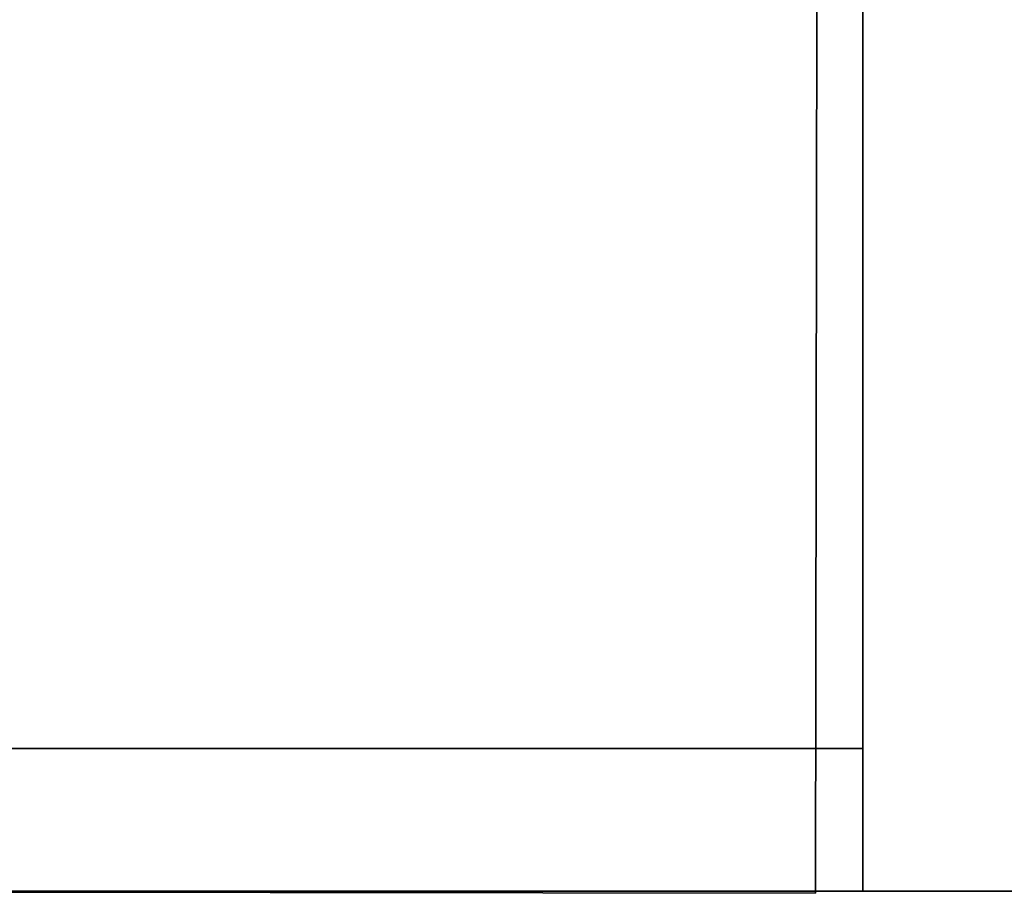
# Model space of a CAD drawing. Extents: x 413.3 to 457.5, y 5047.8 to 5050.
# Tile 225 of 256: x 427.4125 to 427.4781, y 5047.8249 to 5047.8831. Entities that reach past the tile are written whole.
import ezdxf

# ---------------------------------------------------------------- set-up
doc = ezdxf.new("R2010")
doc.units = 0
doc.header["$LTSCALE"] = 150
doc.header["$MEASUREMENT"] = 0
doc.layers.add('3DFACE_SHAPE', color=7, linetype='CONTINUOUS')

msp = doc.modelspace()

# ---------------------------------------------------------------- linework, layer by layer
at = {"layer": '3DFACE_SHAPE', "color": 13}
for points, invisible_edges in [([(427.468689, 5050.024866), (427.26869, 5050.025153), (427.26554, 5047.825153)], 12), ([(427.26554, 5047.825153, -0.2), (427.26869, 5050.025153, -0.2), (427.465539, 5047.824866, -0.2)], 2), ([(427.465539, 5047.824866), (427.468689, 5050.024866), (427.26554, 5047.825153)], 2), ([(427.26869, 5050.025153, -0.2), (427.468689, 5050.024866, -0.2), (427.465539, 5047.824866, -0.2)], 12), ([(427.368689, 5047.825005, -0.0095), (427.371839, 5050.025005, -0.0095), (427.465539, 5047.824866, -0.0095)], 2), ([(427.468689, 5050.024866, -0.1905), (427.371839, 5050.025005, -0.1905), (427.368689, 5047.825005, -0.1905)], 12), ([(427.465539, 5047.824866, -0.1905), (427.468689, 5050.024866, -0.1905), (427.368689, 5047.825005, -0.1905)], 2), ([(427.371839, 5050.025005, -0.0095), (427.468689, 5050.024866, -0.0095), (427.465539, 5047.824866, -0.0095)], 12), ([(427.465539, 5047.824866, -0.0095), (427.468689, 5050.024866, -0.0095), (427.465539, 5047.824866)], 2), ([(427.468689, 5050.024866, -0.0095), (427.468689, 5050.024866), (427.465539, 5047.824866)], 12), ([(427.465539, 5047.824866, -0.2), (427.468689, 5050.024866, -0.2), (427.465539, 5047.824866, -0.1905)], 2), ([(427.468689, 5050.024866, -0.2), (427.468689, 5050.024866, -0.1905), (427.465539, 5047.824866, -0.1905)], 12), ([(427.468689, 5048.025009), (427.468689, 5047.921859, -0.0095), (427.468689, 5047.825009)], 3), ([(427.468689, 5047.825009), (431.268689, 5047.825009), (427.468689, 5048.025009)], 2), ([(431.268689, 5047.825009), (431.268689, 5048.025009), (427.468689, 5048.025009)], 12), ([(431.268689, 5047.825009, -0.2), (427.468689, 5047.825009, -0.2), (431.268689, 5048.025009, -0.2)], 2), ([(427.468689, 5047.825009, -0.2), (427.468689, 5048.025009, -0.2), (431.268689, 5048.025009, -0.2)], 12), ([(427.468689, 5047.825009, -0.2), (427.468689, 5047.928159, -0.1905), (427.468689, 5048.025009, -0.2)], 3), ([(427.468689, 5047.921859, -0.1905), (427.468689, 5047.928159, -0.1905), (427.468689, 5047.825009, -0.2)], 14), ([(427.468689, 5047.921859, -0.0095), (427.468689, 5047.825009, -0.0095), (427.468689, 5047.825009)], 12), ([(427.468689, 5047.921859, -0.0095), (431.268689, 5047.921859, -0.0095), (427.468689, 5047.825009, -0.0095)], 2), ([(431.268689, 5047.921859, -0.0095), (431.268689, 5047.825009, -0.0095), (427.468689, 5047.825009, -0.0095)], 12), ([(431.268689, 5047.921859, -0.1905), (427.468689, 5047.921859, -0.1905), (431.268689, 5047.825009, -0.1905)], 2), ([(427.468689, 5047.921859, -0.1905), (427.468689, 5047.825009, -0.1905), (431.268689, 5047.825009, -0.1905)], 12), ([(427.468689, 5047.825009, -0.1905), (427.468689, 5047.921859, -0.1905), (427.468689, 5047.825009, -0.2)], 2), ([(427.268689, 5047.825009, -1), (427.371839, 5047.834509, -1), (427.468689, 5047.825009, -1)], 3), ([(427.468689, 5047.825009, -0.2), (427.365539, 5047.834509, -0.2), (427.268689, 5047.825009, -0.2)], 3), ([(427.371839, 5047.834509, -0.2), (427.365539, 5047.834509, -0.2), (427.468689, 5047.825009, -0.2)], 15), ([(427.371839, 5047.834509, -1), (427.468689, 5047.834509, -1), (427.468689, 5047.825009, -1)], 12), ([(427.468689, 5047.834509, -0.2), (427.371839, 5047.834509, -0.2), (427.468689, 5047.825009, -0.2)], 2), ([(427.371839, 5047.834509, -1), (427.371839, 5047.834509, -0.2), (427.468689, 5047.834509, -1)], 2), ([(427.371839, 5047.834509, -0.2), (427.468689, 5047.834509, -0.2), (427.468689, 5047.834509, -1)], 12), ([(427.468689, 5047.834509, -1), (427.468689, 5047.834509, -0.2), (427.468689, 5047.825009, -1)], 2), ([(427.468689, 5047.834509, -0.2), (427.468689, 5047.825009, -0.2), (427.468689, 5047.825009, -1)], 12), ([(427.26554, 5047.825153), (427.368689, 5047.825005, -0.0095), (427.465539, 5047.824866)], 3), ([(427.465539, 5047.824866, -0.2), (427.362389, 5047.825014, -0.1905), (427.26554, 5047.825153, -0.2)], 3), ([(427.468689, 5047.825009, -1), (427.468689, 5047.825009, -0.2), (427.268689, 5047.825009, -1)], 2), ([(427.468689, 5047.825009, -0.2), (427.268689, 5047.825009, -0.2), (427.268689, 5047.825009, -1)], 12), ([(427.368689, 5047.825005, -0.1905), (427.362389, 5047.825014, -0.1905), (427.465539, 5047.824866, -0.2)], 15), ([(427.368689, 5047.825005, -0.0095), (427.465539, 5047.824866, -0.0095), (427.465539, 5047.824866)], 12), ([(427.465539, 5047.824866, -0.1905), (427.368689, 5047.825005, -0.1905), (427.465539, 5047.824866, -0.2)], 2), ([(427.468689, 5047.825009, -0.0095), (431.268689, 5047.825009, -0.0095), (427.468689, 5047.825009)], 2), ([(431.268689, 5047.825009, -0.0095), (431.268689, 5047.825009), (427.468689, 5047.825009)], 12), ([(431.268689, 5047.825009, -0.1905), (427.468689, 5047.825009, -0.1905), (431.268689, 5047.825009, -0.2)], 2), ([(427.468689, 5047.825009, -0.1905), (427.468689, 5047.825009, -0.2), (431.268689, 5047.825009, -0.2)], 12)]:
    msp.add_3dface(points, dxfattribs=dict(at, invisible_edges=invisible_edges))

doc.saveas('drawing.dxf')
